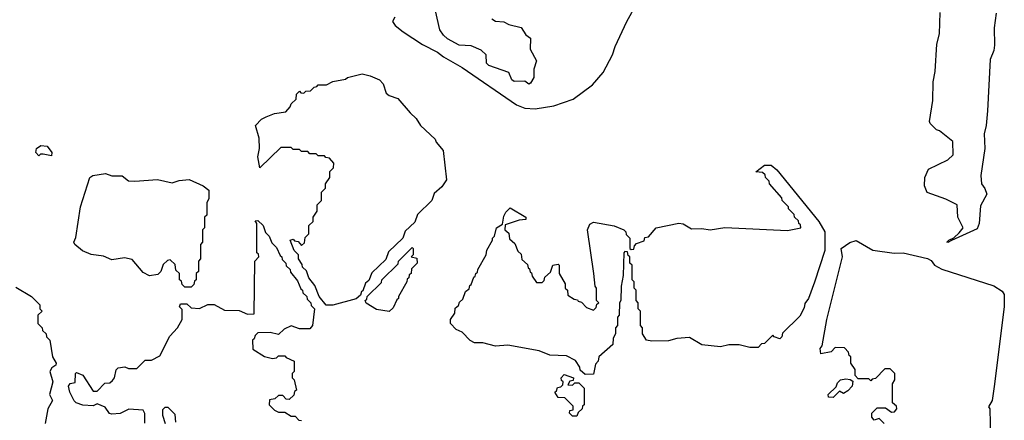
# Model space of a CAD drawing. Extents: x 2106670 to 2323771, y 35271 to 224896.
# Tile 223 of 256: x 2281293 to 2286016, y 62791 to 64713. Entities that reach past the tile are written whole.
import ezdxf

# ---------------------------------------------------------------- set-up
doc = ezdxf.new("R2010")
doc.units = 0

msp = doc.modelspace()

# ---------------------------------------------------------------- linework, layer by layer
at = {"layer": '0CON20XD'}
for points in [[(2283765, 64284.8), (2283855, 64300), (2283948.3, 64331.7), (2284040, 64400), (2284091.2, 64458.8), (2284135.9, 64544.1), (2284148.9, 64585), (2284205.3, 64705), (2284255, 64794.6)], [(2283557.3, 64717.3), (2283575, 64706.6), (2283615, 64703.1), (2283639.6, 64689.6), (2283697.5, 64675), (2283720.7, 64640.7), (2283742.5, 64625), (2283742.1, 64572.1), (2283772.5, 64515), (2283758.6, 64475), (2283759.4, 64435), (2283742.3, 64407.7), (2283735, 64403.8), (2283715, 64417.8), (2283665, 64416.9), (2283653.2, 64425), (2283639.7, 64459.7), (2283543.3, 64493.3), (2283531.2, 64505), (2283530.3, 64545), (2283506.9, 64566.9), (2283458.3, 64588.3), (2283400.3, 64590.3), (2283345, 64620.5), (2283325, 64638.5), (2283308.8, 64665), (2283287, 64755)], [(2285745, 63644), (2285740, 63645), (2285750, 63655), (2285773.3, 63666.7), (2285799.6, 63690.4), (2285817.5, 63715), (2285792.5, 63765), (2285790, 63825), (2285735, 63852.5), (2285645, 63883.3), (2285632.5, 63915), (2285634.4, 63955), (2285652.5, 63995), (2285745, 64040), (2285770, 64065), (2285768.3, 64128.3), (2285705, 64180), (2285690, 64185), (2285660, 64215), (2285657.5, 64225), (2285672.5, 64325), (2285674.3, 64415), (2285684.2, 64465), (2285692, 64595), (2285704.4, 64645), (2285707.3, 64747.3)], [(2283092.9, 64725), (2283081.1, 64705), (2283094.6, 64685), (2283131.5, 64655), (2283225, 64594.2), (2283297, 64557), (2283325, 64534.7), (2283415, 64483), (2283675.5, 64305), (2283715, 64288.4), (2283765, 64284.8)], [(2285976.8, 64745), (2285966.1, 64673.9), (2285968.7, 64591.3), (2285965.5, 64565), (2285948.1, 64521.9), (2285935.4, 64275), (2285928.9, 64205), (2285918.2, 64165), (2285921.8, 64095), (2285903.1, 63965), (2285905.4, 63925), (2285922.4, 63902.4), (2285932, 63875), (2285900.6, 63819.4), (2285895.4, 63734.6), (2285885, 63710), (2285763, 63653), (2285745, 63644)], [(2282763, 63343), (2282730, 63385), (2282708.3, 63438.3), (2282680, 63475), (2282668.3, 63508.3), (2282650, 63525), (2282648.3, 63538.3), (2282630, 63565), (2282630, 63585), (2282610, 63605), (2282590, 63655), (2282605, 63660), (2282611.7, 63651.7), (2282628.3, 63648.3), (2282645, 63630), (2282658.3, 63641.7), (2282661.7, 63668.3), (2282680, 63685), (2282680, 63725), (2282700, 63745), (2282700, 63765), (2282720, 63795), (2282720, 63825), (2282740, 63845), (2282740, 63885), (2282760, 63905), (2282760, 63925), (2282780, 63955), (2282780, 63985), (2282798.3, 64001.7), (2282800, 64025), (2282778.3, 64048.3), (2282761.7, 64051.7), (2282755, 64060), (2282725, 64060), (2282715, 64070), (2282685, 64070), (2282675, 64080), (2282645, 64080), (2282635, 64090), (2282605, 64090), (2282595, 64100), (2282545, 64100), (2282445, 64002.5), (2282434.5, 64055), (2282442.9, 64095), (2282441.8, 64145), (2282424, 64206), (2282452.5, 64235), (2282475, 64246.2), (2282515, 64262.5), (2282569.3, 64270.7), (2282590, 64295), (2282595, 64310), (2282618.3, 64331.7), (2282620, 64355), (2282635, 64370), (2282641.7, 64361.7), (2282655, 64360), (2282665, 64370), (2282688.3, 64371.7), (2282705, 64390), (2282718.3, 64391.7), (2282725, 64400), (2282765, 64400), (2282795, 64416.7), (2282855, 64427.5), (2282865, 64436.2), (2282935, 64452.5), (2282974.3, 64444.3), (2283018, 64425), (2283035.7, 64405), (2283050, 64360), (2283065, 64348.8), (2283106.2, 64335), (2283165, 64266.2), (2283195, 64238.8), (2283215.9, 64205.9), (2283285, 64140), (2283290, 64125), (2283323.3, 64085), (2283340, 63945), (2283318.3, 63911.7), (2283281.7, 63878.3), (2283270, 63845), (2283201.7, 63778.3), (2283188.3, 63741.7), (2283141.7, 63698.3), (2283130, 63665), (2283061.7, 63598.3), (2283048.3, 63561.7), (2282981.7, 63498.3), (2282968.3, 63461.7), (2282951.7, 63448.3), (2282938.3, 63411.7), (2282931.7, 63408.3), (2282928.3, 63391.7), (2282906.4, 63373.6), (2282795, 63343.3), (2282763, 63343)], [(2281445, 64060), (2281405, 64067.5), (2281392.5, 64067.5), (2281385, 64060), (2281370, 64075), (2281373.3, 64095), (2281395, 64110), (2281425, 64106.2), (2281447.5, 64075), (2281445, 64060)], [(2284005, 63010), (2283981.7, 63031.7), (2283980, 63045), (2283958.3, 63078.3), (2283915, 63100), (2283835, 63103.3), (2283783.8, 63123.8), (2283635, 63151.2), (2283575, 63146.7), (2283515, 63162.5), (2283475, 63162.5), (2283454.1, 63174.1), (2283415, 63213.3), (2283387, 63227), (2283360, 63255), (2283360, 63275), (2283380, 63305), (2283381.7, 63328.3), (2283398.3, 63341.7), (2283401.7, 63358.3), (2283418.3, 63371.7), (2283431.7, 63408.3), (2283448.3, 63421.7), (2283451.7, 63438.3), (2283458.3, 63441.7), (2283471.7, 63478.3), (2283478.3, 63481.7), (2283480, 63495), (2283488.3, 63501.7), (2283490, 63515), (2283530, 63585), (2283533, 63607), (2283560, 63655), (2283560, 63665), (2283570, 63675), (2283580, 63715), (2283608.3, 63731.7), (2283615, 63770), (2283625, 63790), (2283645, 63810), (2283720, 63765), (2283720, 63755), (2283688.3, 63751.7), (2283621.7, 63728.3), (2283620, 63705), (2283638.3, 63688.3), (2283641.7, 63661.7), (2283668.3, 63638.3), (2283681.7, 63601.7), (2283698.3, 63588.3), (2283701.7, 63561.7), (2283728.3, 63538.3), (2283731.7, 63521.7), (2283738.3, 63518.3), (2283741.7, 63501.7), (2283748.3, 63498.3), (2283751.7, 63481.7), (2283771.7, 63451.7), (2283798.3, 63451.7), (2283808.3, 63461.7), (2283811.7, 63478.3), (2283838.3, 63501.7), (2283850, 63535), (2283875, 63540), (2283880, 63535), (2283880, 63495), (2283910, 63445), (2283910, 63425), (2283920, 63415), (2283921.7, 63391.7), (2283951.7, 63371.7), (2283968.3, 63368.3), (2283971.7, 63361.7), (2283988.3, 63358.3), (2284011.7, 63331.7), (2284045, 63320), (2284058.3, 63331.7), (2284061.7, 63348.3), (2284070, 63355), (2284060, 63365), (2284060, 63425), (2284052.5, 63435), (2284047.5, 63495), (2284016.2, 63705), (2284028, 63732), (2284045, 63742), (2284145, 63724.6), (2284190, 63705), (2284200, 63695), (2284201.7, 63681.7), (2284220, 63665), (2284220, 63615), (2284225, 63610), (2284238.3, 63611.7), (2284241.7, 63628.3), (2284251.7, 63638.3), (2284288.3, 63651.7), (2284291.7, 63668.3), (2284308.3, 63671.7), (2284346, 63714), (2284455, 63736.7), (2284475, 63733.3), (2284515, 63710), (2284565, 63711.2), (2284605, 63704), (2284675, 63715.4), (2284975, 63701.4), (2285040, 63715), (2285038.3, 63728.3), (2285030, 63735), (2285028.3, 63748.3), (2285010, 63765), (2285008.3, 63778.3), (2284980, 63805), (2284980, 63815), (2284950, 63845), (2284948.3, 63858.3), (2284890, 63925), (2284888.3, 63938.3), (2284870, 63955), (2284868.3, 63968.3), (2284855, 63980), (2284823, 63983), (2284865, 64015.5), (2284896.7, 64015), (2284925, 63993.3), (2285125.4, 63745.4), (2285155.3, 63695.3), (2285154.5, 63605), (2285105, 63453.3), (2285075.8, 63375), (2285058.3, 63351.7), (2285055, 63330), (2285035, 63290), (2284951.7, 63208.3), (2284948.3, 63191.7), (2284938.3, 63181.7), (2284911.7, 63191.7), (2284905, 63200), (2284865, 63160), (2284851.7, 63158.3), (2284835, 63140), (2284795, 63140), (2284743.6, 63153.6), (2284695, 63152.5), (2284655, 63142.5), (2284565, 63152.5), (2284505, 63187.5), (2284445, 63183.3), (2284405, 63172.5), (2284325, 63170), (2284300, 63175), (2284280, 63205), (2284280, 63235), (2284270, 63245), (2284270, 63315), (2284260, 63325), (2284260, 63355), (2284250, 63365), (2284250, 63415), (2284240, 63425), (2284240, 63455), (2284230, 63465), (2284230, 63535), (2284220, 63545), (2284220, 63575), (2284211.7, 63581.7), (2284208.3, 63598.3), (2284195, 63600), (2284190, 63595), (2284187.5, 63485), (2284177.5, 63435), (2284176.7, 63365), (2284170, 63355), (2284167.5, 63295), (2284160, 63285), (2284160, 63245), (2284150, 63235), (2284150, 63205), (2284140, 63185), (2284137.5, 63155), (2284070, 63095), (2284067.5, 63075), (2284055, 63060), (2284045, 63012.5), (2284005, 63010)], [(2282115, 63430), (2282085, 63430), (2282071.7, 63441.7), (2282068.3, 63458.3), (2282060, 63465), (2282060, 63495), (2282041.7, 63511.7), (2282038.3, 63538.3), (2282015, 63560), (2282001.7, 63558.3), (2281981.7, 63538.3), (2281970, 63505), (2281955, 63490), (2281915, 63483.8), (2281885, 63500), (2281831.7, 63561.7), (2281795, 63570), (2281735, 63560), (2281695, 63578.8), (2281635, 63586), (2281594.3, 63604.3), (2281557.5, 63635), (2281553.3, 63645), (2281561.7, 63668.3), (2281583.8, 63815), (2281629.2, 63955), (2281643.8, 63965), (2281705, 63975.3), (2281735, 63963.1), (2281784, 63964), (2281815, 63940), (2281845, 63937.5), (2281954.5, 63945.5), (2282025, 63930), (2282058.3, 63941.7), (2282105, 63945.7), (2282172.5, 63915), (2282200, 63895), (2282200, 63855), (2282190, 63835), (2282190, 63775), (2282180, 63765), (2282180, 63715), (2282170, 63705), (2282170, 63645), (2282160, 63635), (2282160, 63565), (2282150, 63555), (2282150, 63505), (2282140, 63495), (2282140, 63465), (2282131.7, 63458.3), (2282128.3, 63441.7), (2282115, 63430)], [(2281893, 62777), (2281893, 62823), (2281885, 62840), (2281816.4, 62843.6), (2281775, 62823.8), (2281735, 62820), (2281723.6, 62823.6), (2281703.6, 62853.6), (2281665, 62870), (2281645, 62860), (2281595, 62863.8), (2281564, 62874), (2281553.9, 62883.9), (2281533.3, 62925), (2281527.5, 62955), (2281535, 62966.7), (2281558.3, 62971.7), (2281560, 63015), (2281565, 63020), (2281595, 63007.5), (2281645, 62930), (2281665, 62930), (2281701.7, 62968.3), (2281725, 62970), (2281738.3, 62981.7), (2281747.5, 62995), (2281756.4, 63033.6), (2281765, 63042.5), (2281796.7, 63046.7), (2281815, 63040), (2281855, 63040), (2281895, 63080), (2281925, 63080), (2281965, 63100), (2282012.5, 63195), (2282050, 63235), (2282072.5, 63275), (2282071.7, 63321.7), (2282060, 63335), (2282065, 63350), (2282095, 63350), (2282115, 63330), (2282155, 63327.5), (2282195, 63346.7), (2282225, 63346.7), (2282275, 63320), (2282345, 63317.5), (2282385, 63300), (2282418.3, 63301.7), (2282420, 63555), (2282440, 63575), (2282438.3, 63588.3), (2282430, 63595), (2282430, 63735), (2282421.7, 63748.3), (2282435, 63750), (2282460, 63725), (2282471.7, 63691.7), (2282490, 63675), (2282501.7, 63641.7), (2282525, 63620), (2282541.7, 63581.7), (2282550, 63575), (2282551.7, 63561.7), (2282570, 63545), (2282571.7, 63531.7), (2282590, 63515), (2282591.7, 63501.7), (2282625, 63460), (2282641.7, 63421.7), (2282650, 63415), (2282651.7, 63401.7), (2282670, 63385), (2282671.7, 63371.7), (2282690, 63355), (2282691.7, 63341.7), (2282707.5, 63325), (2282697.5, 63245), (2282685, 63230), (2282635, 63230), (2282595, 63243.3), (2282561.7, 63228.3), (2282535, 63202.5), (2282495, 63212.5), (2282435, 63210), (2282421.7, 63198.3), (2282418.3, 63181.7), (2282410, 63175), (2282411.7, 63131.7), (2282466.7, 63096.7), (2282505, 63087.5), (2282525, 63090), (2282535, 63100), (2282565, 63100), (2282571.7, 63091.7), (2282610, 63075), (2282610, 63025), (2282600, 63015), (2282600, 62995), (2282610, 62985), (2282620, 62935), (2282611.7, 62928.3), (2282608.3, 62911.7), (2282585, 62890), (2282571.7, 62891.7), (2282555, 62910), (2282535, 62910), (2282517, 62893), (2282491.7, 62888.3), (2282490, 62865), (2282515, 62840), (2282535, 62830), (2282565, 62830), (2282595, 62810), (2282615, 62810), (2282631.7, 62791.7), (2282645, 62790)], [(2283065, 63313.3), (2283005, 63322.5), (2282955, 63352.5), (2282950, 63365), (2282958.3, 63371.7), (2282960, 63385), (2283028.3, 63451.7), (2283030, 63465), (2283108.3, 63541.7), (2283110, 63555), (2283175, 63620), (2283180, 63615), (2283180, 63585), (2283170, 63575), (2283198.3, 63568.3), (2283200, 63545), (2283171.7, 63518.3), (2283170, 63495), (2283161.7, 63488.3), (2283160, 63475), (2283151.7, 63468.3), (2283150, 63455), (2283110, 63385), (2283110, 63375), (2283101.7, 63368.3), (2283085, 63330), (2283065, 63313.3)], [(2285440, 62775), (2285415, 62800), (2285391.7, 62791.7), (2285380, 62805), (2285380, 62825), (2285405, 62850), (2285445, 62850), (2285475, 62830), (2285488.3, 62831.7), (2285500, 62845), (2285498.3, 62858.3), (2285480, 62875), (2285480, 62965), (2285490, 62985), (2285490, 63015), (2285468.3, 63038.3), (2285441.7, 63038.3), (2285398.3, 62991.7), (2285381.7, 62988.3), (2285375, 62980), (2285365, 62990), (2285315, 62990), (2285300, 63005), (2285300, 63035), (2285280, 63065), (2285280, 63095), (2285271.7, 63101.7), (2285268.3, 63118.3), (2285248.3, 63138.3), (2285205, 63140), (2285185, 63120), (2285135, 63110), (2285132.5, 63135), (2285141.7, 63148.3), (2285164.3, 63275), (2285239.4, 63575), (2285233.6, 63615), (2285275, 63643.3), (2285305, 63653.8), (2285385, 63606.7), (2285487.1, 63592.9), (2285530, 63595), (2285647, 63567), (2285665, 63557.5), (2285680, 63535), (2285715.7, 63515.7), (2285965, 63435.5), (2286005, 63410.6), (2286015.5, 63394.5), (2286015.5, 63335), (2285966.4, 62953.6), (2285956.7, 62885), (2285940, 62855), (2285945.7, 62845.7), (2285949.6, 62705)], [(2281275, 63430), (2281350, 63385), (2281390, 63345), (2281390, 63325), (2281400, 63315), (2281380, 63295), (2281380, 63255), (2281400, 63235), (2281401.7, 63221.7), (2281420, 63205), (2281421.7, 63191.7), (2281437.5, 63175), (2281450.8, 63095), (2281467.5, 63065), (2281466.7, 63055), (2281447, 63043), (2281438.2, 63025), (2281451.2, 62975), (2281435.4, 62915), (2281450, 62885), (2281428.6, 62845), (2281415.6, 62775.6)], [(2283965, 62810), (2283945, 62810), (2283930, 62825), (2283931.7, 62838.3), (2283948.3, 62841.7), (2283948.3, 62858.3), (2283908.3, 62898.3), (2283875, 62900), (2283860, 62925), (2283868.3, 62931.7), (2283871.7, 62948.3), (2283888.3, 62951.7), (2283898.3, 62961.7), (2283900, 62975), (2283891.7, 62981.7), (2283890, 62995), (2283905, 63010), (2283950, 62995), (2283948.3, 62981.7), (2283931.7, 62978.3), (2283921.7, 62961.7), (2283945, 62960), (2283955, 62970), (2283975, 62970), (2284000, 62945), (2284000, 62865), (2283991.7, 62858.3), (2283990, 62845), (2283971.7, 62828.3), (2283965, 62810)], [(2285195, 62900), (2285171.7, 62901.7), (2285170, 62915), (2285208.3, 62951.7), (2285215, 62970), (2285230, 62985), (2285255, 62990), (2285277, 62987), (2285288.3, 62978.3), (2285286.1, 62953.9), (2285265, 62932.5), (2285245, 62920), (2285225, 62930), (2285195, 62900)], [(2282041.7, 62781.7), (2282038.3, 62818.3), (2282005, 62852.5), (2281988.3, 62851.7), (2281978.3, 62841.7), (2281977.5, 62815), (2281990, 62775)]]:
    msp.add_lwpolyline(points, dxfattribs=at)

doc.saveas('drawing.dxf')
